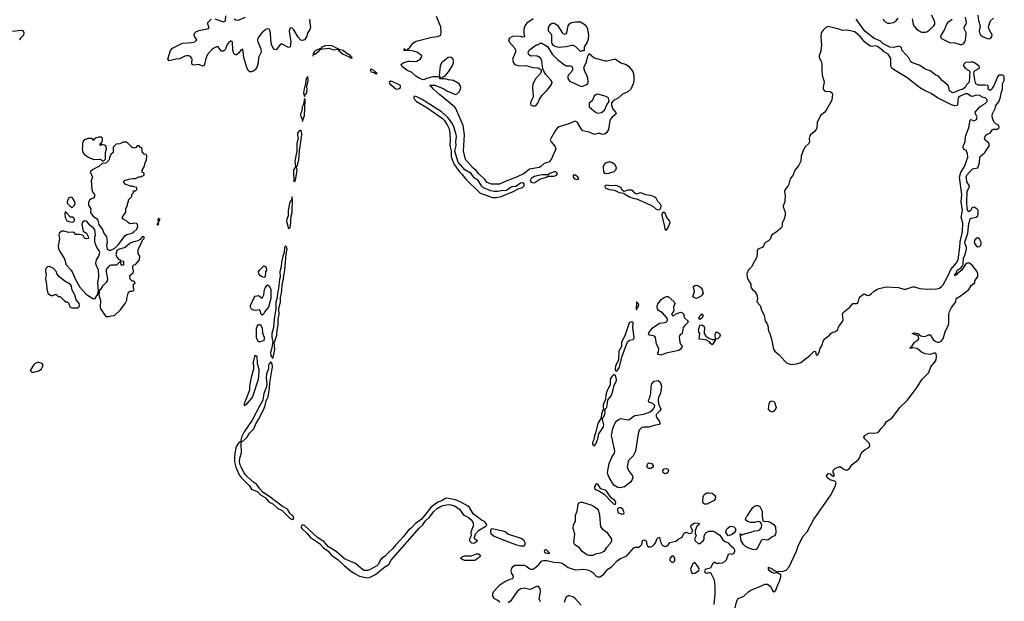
# Model space of a CAD drawing. Header units: inches. Extents: x 2106670 to 2322961, y 36024 to 224899.
# Tile 186 of 256: x 2308712 to 2319912, y 99023 to 105640. Entities that reach past the tile are written whole.
import ezdxf

# ---------------------------------------------------------------- set-up
doc = ezdxf.new("R2010")
doc.units = ezdxf.units.IN
doc.header["$MEASUREMENT"] = 0
for name, color, linetype in [('C3019', 7, 'Continuous'), ('C3100', 7, 'Continuous'), ('C3110', 7, 'Continuous')]:
    doc.layers.add(name, color=color, linetype=linetype)

msp = doc.modelspace()

# ---------------------------------------------------------------- linework, layer by layer
at = {"layer": 'C3019', "color": 5}
for points, elevation in [([(2311754, 100000), (2311790, 99966), (2311810, 99955), (2311822, 99958), (2311830, 99968), (2311821, 99990), (2311811, 100000)], 40), ([(2313316, 100000), (2313282, 99958), (2313210, 99903), (2313166, 99854), (2313130, 99828), (2313079, 99761), (2312990, 99665), (2312957, 99623), (2312904, 99576), (2312870, 99538), (2312829, 99511), (2312810, 99482), (2312794, 99446), (2312775, 99425), (2312690, 99382), (2312670, 99374), (2312650, 99372), (2312630, 99375), (2312610, 99385), (2312530, 99455), (2312407, 99507), (2312311, 99590), (2312223, 99643), (2312170, 99704), (2312105, 99745), (2311950, 99885), (2311930, 99892), (2311917, 99882), (2311911, 99870), (2311923, 99850), (2311980, 99800), (2312020, 99750), (2312122, 99682), (2312168, 99630), (2312218, 99598), (2312259, 99550), (2312335, 99495), (2312401, 99430), (2312470, 99373), (2312510, 99346), (2312578, 99310), (2312670, 99290), (2312690, 99293), (2312761, 99330), (2312865, 99415), (2312910, 99441), (2312937, 99490), (2312961, 99519), (2313261, 99859), (2313293, 99890), (2313326, 99934), (2313370, 99978), (2313387, 100000)], 40), ([(2313777, 100000), (2313818, 99978), (2313849, 99950), (2313864, 99930), (2313872, 99910), (2313874, 99890), (2313844, 99810), (2313847, 99770), (2313828, 99730), (2313829, 99710), (2313850, 99689), (2313870, 99686), (2313884, 99690), (2313919, 99710), (2313889, 99730), (2313884, 99750), (2313897, 99790), (2313930, 99830), (2314019, 99881), (2314024, 99890), (2314018, 99910), (2313998, 99930), (2313966, 99946), (2313895, 100000)], 40), ([(2314173, 99013), (2314150, 99034), (2314110, 99055), (2314089, 99090), (2314103, 99130), (2314172, 99210), (2314230, 99250), (2314290, 99276), (2314317, 99283), (2314324, 99290), (2314329, 99310), (2314308, 99348), (2314302, 99370), (2314310, 99399), (2314330, 99423), (2314347, 99433), (2314450, 99433), (2314470, 99425), (2314513, 99393), (2314530, 99387), (2314550, 99390), (2314564, 99396), (2314618, 99442), (2314650, 99483), (2314671, 99489), (2314710, 99489), (2314788, 99468), (2314850, 99466), (2314870, 99460), (2314893, 99450), (2314950, 99406), (2315030, 99383), (2315128, 99388), (2315170, 99381), (2315210, 99366), (2315230, 99352), (2315270, 99309), (2315290, 99301), (2315310, 99301), (2315352, 99328), (2315373, 99350), (2315402, 99390), (2315444, 99416), (2315510, 99484), (2315548, 99510), (2315618, 99542), (2315698, 99630), (2315710, 99638), (2315750, 99640), (2315771, 99649), (2315788, 99670), (2315795, 99710), (2315802, 99718), (2315810, 99722), (2315839, 99710), (2315846, 99670), (2315855, 99655), (2315870, 99643), (2315890, 99642), (2315910, 99650), (2315931, 99669), (2315945, 99690), (2315964, 99736), (2315970, 99745), (2315990, 99752), (2316000, 99700), (2316021, 99661), (2316050, 99646), (2316070, 99650), (2316094, 99670), (2316108, 99692), (2316174, 99706), (2316204, 99730), (2316246, 99754), (2316267, 99793), (2316277, 99803), (2316290, 99808), (2316330, 99796), (2316356, 99804), (2316363, 99810), (2316367, 99830), (2316346, 99870), (2316350, 99890), (2316390, 99915), (2316430, 99914), (2316445, 99910), (2316431, 99890), (2316418, 99882), (2316396, 99830), (2316396, 99796), (2316405, 99770), (2316389, 99730), (2316396, 99710), (2316430, 99682), (2316450, 99682), (2316486, 99710), (2316496, 99730), (2316499, 99770), (2316517, 99803), (2316550, 99820), (2316600, 99820), (2316610, 99818), (2316677, 99777), (2316710, 99723), (2316730, 99708), (2316770, 99689), (2316790, 99664), (2316830, 99630), (2316842, 99610), (2316843, 99590), (2316830, 99564), (2316810, 99557), (2316790, 99562), (2316770, 99556), (2316750, 99490), (2316729, 99471), (2316702, 99458), (2316670, 99452), (2316634, 99454), (2316610, 99469), (2316592, 99448), (2316570, 99399), (2316518, 99390), (2316510, 99385), (2316502, 99370), (2316510, 99348), (2316530, 99344), (2316550, 99351), (2316570, 99351), (2316610, 99266), (2316619, 99190), (2316619, 99110), (2316606, 98986)], 20), ([(2315308, 100000), (2315319, 99870), (2315343, 99843), (2315390, 99810), (2315445, 99730), (2315445, 99710), (2315436, 99690), (2315386, 99634), (2315356, 99590), (2315317, 99570), (2315260, 99560), (2315230, 99546), (2315190, 99543), (2315169, 99550), (2315137, 99570), (2315111, 99590), (2315078, 99630), (2315026, 99666), (2315016, 99690), (2315026, 99790), (2315009, 99850), (2315012, 99888), (2315024, 99916), (2315034, 99930), (2315035, 100000)], 20), ([(2316851, 98949), (2316869, 99030), (2316886, 99054), (2316950, 99081), (2317010, 99138), (2317030, 99150), (2317130, 99190), (2317190, 99220), (2317217, 99217), (2317250, 99196), (2317261, 99181), (2317278, 99138), (2317290, 99130), (2317313, 99150), (2317338, 99222), (2317354, 99250), (2317370, 99302), (2317370, 99326), (2317369, 99329), (2317338, 99338), (2317330, 99346), (2317310, 99346), (2317290, 99338), (2317285, 99345), (2317268, 99350), (2317242, 99370), (2317230, 99388), (2317229, 99410), (2317270, 99392), (2317294, 99374), (2317314, 99370), (2317318, 99358), (2317330, 99354), (2317338, 99362), (2317350, 99365), (2317390, 99362), (2317430, 99376), (2317466, 99414), (2317548, 99592), (2317569, 99650), (2317621, 99759), (2317668, 99812), (2317744, 99956), (2317775, 100000)], 20), ([(2317158, 100000), (2317157, 99990), (2317164, 99944), (2317175, 99935), (2317230, 99932), (2317250, 99925), (2317290, 99896), (2317310, 99868), (2317314, 99810), (2317310, 99788), (2317298, 99770), (2317270, 99755), (2317234, 99726), (2317210, 99720), (2317170, 99725), (2317150, 99720), (2317105, 99630), (2317090, 99614), (2317070, 99609), (2317050, 99611), (2317007, 99627), (2316968, 99648), (2316946, 99670), (2316920, 99710), (2316906, 99790), (2316910, 99791), (2316918, 99778), (2316930, 99779), (2316955, 99790), (2317030, 99809), (2317070, 99826), (2317110, 99829), (2317130, 99837), (2317150, 99862), (2317154, 99894), (2317138, 99918), (2317127, 99927), (2317110, 99930), (2317070, 99920), (2317030, 99921), (2316990, 99930), (2316969, 99950), (2316971, 99970), (2316982, 99990), (2316989, 100000)], 20), ([(2314638, 99018), (2314621, 99050), (2314635, 99130), (2314632, 99170), (2314610, 99194), (2314590, 99190), (2314530, 99160), (2314510, 99156), (2314450, 99174), (2314410, 99165), (2314370, 99135), (2314296, 99024), (2314270, 99004)], 20), ([(2315098, 98978), (2315030, 99056), (2315010, 99072), (2314970, 99086), (2314950, 99084), (2314927, 99073), (2314906, 99010)], 20)]:
    msp.add_lwpolyline(points, dxfattribs=dict(at, elevation=elevation))
for points, elevation in [([(2314092, 99848), (2314076, 99844), (2314067, 99833), (2314067, 99810), (2314075, 99790), (2314110, 99763), (2314230, 99714), (2314365, 99665), (2314410, 99656), (2314450, 99656), (2314462, 99670), (2314462, 99690), (2314451, 99710), (2314416, 99736), (2314266, 99786), (2314233, 99813), (2314210, 99823), (2314168, 99828)], 40), ([(2316770, 99770), (2316754, 99790), (2316746, 99810), (2316750, 99830), (2316761, 99850), (2316790, 99873), (2316810, 99877), (2316836, 99870), (2316853, 99850), (2316856, 99824), (2316838, 99802), (2316815, 99785)], 20), ([(2314690, 99613), (2314679, 99590), (2314690, 99575), (2314730, 99568), (2314744, 99570), (2314733, 99573), (2314723, 99583), (2314722, 99590), (2314710, 99606)], 40), ([(2313890, 99489), (2313770, 99489), (2313728, 99510), (2313746, 99530), (2313770, 99542), (2313850, 99542), (2313910, 99562), (2313930, 99562), (2313954, 99550), (2313942, 99530), (2313922, 99510)], 20), ([(2316150, 99537), (2316130, 99537), (2316109, 99511), (2316109, 99490), (2316130, 99470), (2316150, 99469), (2316161, 99479), (2316165, 99490), (2316164, 99510)], 20), ([(2316390, 99465), (2316370, 99455), (2316341, 99390), (2316353, 99350), (2316370, 99338), (2316390, 99342), (2316433, 99370), (2316440, 99390), (2316433, 99410)], 20)]:
    msp.add_lwpolyline(points, close=True, dxfattribs=dict(at, elevation=elevation))
at = {"layer": 'C3100', "color": 5}
for points, elevation in [([(2308629, 105509), (2308730, 105521), (2308752, 105512), (2308760, 105490), (2308754, 105466), (2308720, 105430), (2308710, 105410)], 20), ([(2310000, 104183), (2309986, 104190), (2309930, 104246), (2309890, 104246), (2309852, 104228), (2309810, 104226), (2309774, 104190), (2309774, 104130), (2309750, 104106), (2309733, 104067), (2309730, 104046), (2309692, 104008), (2309650, 104006), (2309614, 103970), (2309544, 103936), (2309514, 103910), (2309542, 103850), (2309525, 103810), (2309531, 103710), (2309542, 103682), (2309562, 103650), (2309562, 103630), (2309551, 103609), (2309530, 103602), (2309510, 103589), (2309496, 103565), (2309496, 103530), (2309521, 103490), (2309516, 103450), (2309525, 103430), (2309546, 103406), (2309597, 103370), (2309614, 103310), (2309654, 103254), (2309670, 103212), (2309698, 103170), (2309707, 103110), (2309699, 103070), (2309708, 103030), (2309730, 103020), (2309750, 103020), (2309770, 103029), (2309797, 103043), (2309836, 103084), (2309910, 103185), (2309930, 103198), (2309990, 103213), (2310000, 103220)], 40), ([(2310000, 103743), (2309990, 103748), (2309968, 103748), (2309910, 103769), (2309895, 103790), (2309898, 103802), (2309906, 103810), (2309970, 103831), (2310000, 103832)], 40), ([(2310000, 103323), (2309970, 103319), (2309950, 103329), (2309929, 103349), (2309888, 103370), (2309878, 103390), (2309918, 103450), (2309918, 103490), (2309938, 103530), (2309938, 103550), (2309948, 103570), (2309948, 103592), (2309986, 103630), (2309986, 103650), (2310000, 103664)], 40), ([(2310000, 103110), (2309970, 103097), (2309912, 103048), (2309836, 103024), (2309816, 103010), (2309804, 102970), (2309817, 102937), (2309837, 102917), (2309854, 102910), (2309858, 102898), (2309893, 102893), (2309893, 102847), (2309867, 102847), (2309862, 102882), (2309850, 102886), (2309813, 102847), (2309750, 102849), (2309730, 102839), (2309704, 102810), (2309697, 102790), (2309697, 102770), (2309711, 102690), (2309707, 102670), (2309697, 102650), (2309653, 102610), (2309630, 102569), (2309618, 102562), (2309613, 102510), (2309633, 102447), (2309628, 102370), (2309633, 102350), (2309690, 102265), (2309730, 102262), (2309753, 102273), (2309790, 102274), (2309860, 102340), (2309910, 102412), (2309929, 102450), (2309929, 102470), (2309946, 102530), (2309966, 102550), (2309990, 102552), (2310000, 102557)], 40), ([(2310000, 102805), (2309998, 102810), (2309998, 102830), (2310000, 102834)], 40), ([(2310000, 102666), (2309990, 102666), (2309969, 102689), (2309966, 102730), (2309990, 102754), (2310000, 102757)], 40)]:
    msp.add_lwpolyline(points, dxfattribs=dict(at, elevation=elevation))
at = {"layer": 'C3100', "color": 5, "elevation": 40}
for points in [[(2309610, 104305), (2309583, 104297), (2309558, 104282), (2309551, 104269), (2309546, 104270), (2309542, 104282), (2309527, 104287), (2309490, 104288), (2309447, 104273), (2309431, 104250), (2309426, 104234), (2309427, 104190), (2309422, 104170), (2309430, 104130), (2309448, 104108), (2309496, 104076), (2309550, 104051), (2309630, 104054), (2309650, 104034), (2309670, 104034), (2309687, 104053), (2309689, 104130), (2309699, 104170), (2309696, 104196), (2309689, 104209), (2309650, 104222), (2309638, 104222), (2309632, 104210), (2309629, 104210), (2309628, 104230), (2309642, 104238), (2309655, 104265), (2309654, 104294), (2309642, 104302)], [(2309290, 103623), (2309268, 103610), (2309251, 103570), (2309253, 103553), (2309281, 103521), (2309310, 103505), (2309335, 103530), (2309342, 103550), (2309339, 103570), (2309314, 103614)], [(2309230, 103455), (2309225, 103435), (2309231, 103390), (2309250, 103351), (2309270, 103343), (2309310, 103336), (2309330, 103345), (2309335, 103365), (2309330, 103382), (2309312, 103392), (2309290, 103393), (2309250, 103439)], [(2309450, 103352), (2309427, 103333), (2309419, 103310), (2309433, 103233), (2309472, 103210), (2309492, 103172), (2309494, 103150), (2309471, 103149), (2309450, 103155), (2309438, 103178), (2309427, 103187), (2309390, 103195), (2309350, 103198), (2309330, 103218), (2309310, 103222), (2309270, 103219), (2309216, 103236), (2309190, 103233), (2309161, 103210), (2309156, 103190), (2309165, 103145), (2309148, 103068), (2309154, 103034), (2309175, 102990), (2309220, 102920), (2309242, 102850), (2309298, 102790), (2309310, 102770), (2309346, 102686), (2309396, 102596), (2309463, 102523), (2309485, 102505), (2309550, 102466), (2309570, 102470), (2309579, 102481), (2309590, 102505), (2309598, 102510), (2309607, 102553), (2309600, 102650), (2309613, 102710), (2309613, 102730), (2309607, 102790), (2309580, 102850), (2309578, 102870), (2309587, 102910), (2309614, 102950), (2309622, 102990), (2309615, 103015), (2309589, 103050), (2309566, 103110), (2309568, 103170), (2309573, 103190), (2309569, 103210), (2309572, 103230), (2309566, 103250), (2309553, 103270), (2309510, 103301), (2309481, 103341), (2309470, 103349)], [(2309050, 102834), (2309030, 102829), (2309011, 102810), (2309007, 102790), (2309007, 102770), (2309014, 102750), (2309007, 102690), (2309018, 102630), (2309020, 102580), (2309032, 102530), (2309040, 102520), (2309070, 102502), (2309090, 102502), (2309110, 102512), (2309128, 102512), (2309151, 102491), (2309172, 102490), (2309220, 102440), (2309231, 102431), (2309252, 102430), (2309272, 102410), (2309278, 102378), (2309304, 102364), (2309370, 102362), (2309390, 102374), (2309394, 102390), (2309389, 102410), (2309354, 102454), (2309341, 102510), (2309310, 102565), (2309300, 102610), (2309290, 102627), (2309224, 102664), (2309159, 102719), (2309134, 102754), (2309129, 102770), (2309092, 102812)], [(2308930, 101741), (2308910, 101741), (2308878, 101722), (2308832, 101650), (2308852, 101632), (2308872, 101632), (2308930, 101647), (2308959, 101670), (2308973, 101690), (2308979, 101710), (2308968, 101730)]]:
    msp.add_lwpolyline(points, close=True, dxfattribs=at)
at = {"layer": 'C3110', "color": 5}
for points, elevation in [([(2312014, 105646), (2312008, 105632), (2312019, 105550), (2312013, 105530), (2311990, 105494), (2311973, 105447), (2311950, 105413), (2311930, 105402), (2311910, 105407), (2311880, 105440), (2311830, 105525), (2311810, 105544), (2311790, 105546), (2311776, 105510), (2311798, 105390), (2311787, 105333), (2311770, 105325), (2311690, 105364), (2311670, 105350), (2311630, 105298), (2311610, 105300), (2311590, 105323), (2311578, 105358), (2311567, 105410), (2311565, 105490), (2311559, 105519), (2311550, 105531), (2311530, 105535), (2311510, 105530), (2311467, 105490), (2311422, 105430), (2311417, 105410), (2311421, 105390), (2311456, 105310), (2311460, 105270), (2311427, 105210), (2311424, 105150), (2311412, 105108), (2311389, 105071), (2311370, 105055), (2311350, 105049), (2311330, 105049), (2311310, 105061), (2311295, 105095), (2311260, 105210), (2311250, 105305), (2311230, 105296), (2311201, 105259), (2311178, 105242), (2311170, 105239), (2311150, 105250), (2311137, 105290), (2311131, 105390), (2311116, 105396), (2311110, 105397), (2311090, 105381), (2311070, 105350), (2311054, 105306), (2311030, 105283), (2311010, 105281), (2311005, 105285), (2310969, 105330), (2310950, 105333), (2310907, 105310), (2310850, 105243), (2310830, 105197), (2310815, 105130), (2310804, 105116), (2310790, 105113), (2310750, 105132), (2310690, 105123), (2310675, 105130), (2310671, 105151), (2310672, 105190), (2310666, 105206), (2310650, 105225), (2310634, 105230), (2310610, 105231), (2310590, 105225), (2310530, 105194), (2310487, 105193), (2310412, 105172), (2310396, 105190), (2310429, 105291), (2310450, 105317), (2310565, 105375), (2310670, 105382), (2310703, 105390), (2310727, 105410), (2310700, 105450), (2310698, 105470), (2310703, 105490), (2310717, 105503), (2310750, 105518), (2310845, 105535), (2310858, 105542), (2310867, 105550), (2310851, 105590), (2310853, 105610), (2310890, 105647)], 20), ([(2310930, 105652), (2311030, 105616), (2311052, 105628), (2311057, 105683)], 20), ([(2311153, 105650), (2311170, 105639), (2311190, 105635), (2311210, 105638), (2311282, 105670)], 20), ([(2314551, 105649), (2314480, 105600), (2314458, 105570), (2314448, 105528), (2314447, 105487), (2314454, 105446), (2314430, 105442), (2314409, 105449), (2314330, 105452), (2314310, 105446), (2314285, 105430), (2314271, 105410), (2314279, 105390), (2314341, 105320), (2314353, 105293), (2314353, 105270), (2314324, 105210), (2314319, 105190), (2314328, 105150), (2314344, 105130), (2314390, 105115), (2314470, 105119), (2314550, 105095), (2314610, 105094), (2314642, 105070), (2314645, 105050), (2314638, 105030), (2314584, 104970), (2314550, 104910), (2314545, 104870), (2314551, 104770), (2314548, 104750), (2314528, 104710), (2314523, 104690), (2314528, 104668), (2314550, 104661), (2314570, 104660), (2314590, 104670), (2314607, 104690), (2314625, 104735), (2314657, 104783), (2314710, 104835), (2314754, 104890), (2314764, 104910), (2314767, 104930), (2314758, 104950), (2314697, 105017), (2314673, 105053), (2314663, 105083), (2314653, 105173), (2314640, 105200), (2314617, 105217), (2314590, 105230), (2314527, 105227), (2314510, 105237), (2314499, 105250), (2314497, 105270), (2314510, 105298), (2314570, 105342), (2314590, 105354), (2314610, 105354), (2314628, 105372), (2314652, 105372), (2314717, 105337), (2314768, 105250), (2314786, 105230), (2314830, 105188), (2314910, 105125), (2314930, 105117), (2314976, 105116), (2314991, 105111), (2315001, 105090), (2314999, 105070), (2314991, 105050), (2314950, 105010), (2314946, 104990), (2314948, 104970), (2314962, 104950), (2314978, 104938), (2315090, 104883), (2315110, 104880), (2315158, 104902), (2315169, 104910), (2315178, 104930), (2315174, 104974), (2315163, 105010), (2315139, 105050), (2315129, 105091), (2315160, 105160), (2315175, 105225), (2315190, 105254), (2315248, 105208), (2315370, 105171), (2315391, 105171), (2315470, 105191), (2315490, 105191), (2315550, 105150), (2315610, 105130), (2315636, 105110), (2315688, 105050), (2315698, 105010), (2315696, 104950), (2315691, 104910), (2315662, 104850), (2315630, 104820), (2315568, 104792), (2315525, 104750), (2315461, 104719), (2315444, 104696), (2315445, 104670), (2315457, 104630), (2315491, 104590), (2315498, 104570), (2315450, 104533), (2315431, 104510), (2315424, 104490), (2315411, 104390), (2315386, 104354), (2315370, 104341), (2315350, 104336), (2315310, 104345), (2315290, 104345), (2315250, 104333), (2315190, 104361), (2315117, 104377), (2315097, 104397), (2315057, 104470), (2315050, 104478), (2315030, 104486), (2314947, 104453), (2314850, 104423), (2314830, 104410), (2314810, 104386), (2314755, 104290), (2314748, 104272), (2314757, 104250), (2314801, 104201), (2314812, 104170), (2314762, 104058), (2314742, 104030), (2314730, 104021), (2314676, 104004), (2314641, 103970), (2314620, 103960), (2314510, 103941), (2314450, 103892), (2314363, 103850), (2314252, 103808), (2314170, 103771), (2314078, 103770), (2314030, 103788), (2314002, 103822), (2313930, 103890), (2313905, 103925), (2313870, 103951), (2313784, 104050), (2313761, 104150), (2313771, 104331), (2313762, 104410), (2313756, 104436), (2313672, 104630), (2313658, 104650), (2313489, 104789), (2313419, 104850), (2313398, 104878), (2313378, 104890), (2313390, 104896), (2313434, 104894), (2313535, 104855), (2313571, 104830), (2313670, 104791), (2313690, 104796), (2313697, 104803), (2313710, 104818), (2313725, 104850), (2313729, 104870), (2313724, 104890), (2313710, 104909), (2313646, 104950), (2313590, 104955), (2313550, 104968), (2313490, 104968), (2313486, 104986), (2313469, 104989), (2313410, 104992), (2313338, 104970), (2313310, 104955), (2313290, 104959), (2313250, 104978), (2313219, 104999), (2313170, 105042), (2313121, 105061), (2313060, 105110), (2313052, 105130), (2313073, 105150), (2313130, 105168), (2313150, 105170), (2313210, 105163), (2313230, 105169), (2313267, 105190), (2313282, 105210), (2313287, 105230), (2313264, 105250), (2313230, 105270), (2313190, 105283), (2313151, 105290), (2313086, 105290), (2313086, 105310), (2313094, 105310), (2313098, 105298), (2313110, 105294), (2313122, 105298), (2313126, 105310), (2313143, 105317), (2313150, 105325), (2313185, 105375), (2313223, 105397), (2313399, 105441), (2313470, 105450), (2313490, 105459), (2313501, 105470), (2313506, 105490), (2313501, 105561), (2313455, 105675)], 20), ([(2317775, 100000), (2317934, 100226), (2317988, 100330), (2317999, 100370), (2317990, 100388), (2317930, 100406), (2317910, 100419), (2317897, 100430), (2317889, 100450), (2317896, 100464), (2317910, 100476), (2317933, 100473), (2317970, 100444), (2317974, 100446), (2317978, 100450), (2317977, 100470), (2317964, 100490), (2317964, 100510), (2317987, 100533), (2318030, 100554), (2318050, 100555), (2318086, 100526), (2318100, 100520), (2318130, 100519), (2318150, 100536), (2318180, 100580), (2318250, 100632), (2318263, 100650), (2318281, 100699), (2318297, 100723), (2318329, 100751), (2318370, 100774), (2318383, 100790), (2318377, 100817), (2318324, 100870), (2318315, 100890), (2318321, 100910), (2318370, 100937), (2318390, 100941), (2318435, 100935), (2318470, 100944), (2318490, 100960), (2318510, 100990), (2318550, 101030), (2318572, 101068), (2318633, 101107), (2318729, 101231), (2318809, 101310), (2318885, 101415), (2318922, 101458), (2318950, 101510), (2318979, 101550), (2319053, 101627), (2319076, 101690), (2319126, 101750), (2319136, 101770), (2319142, 101810), (2319138, 101838), (2319130, 101847), (2319110, 101847), (2319070, 101832), (2319010, 101839), (2318970, 101856), (2318921, 101901), (2318873, 101907), (2318850, 101898), (2318842, 101902), (2318842, 101910), (2318859, 101921), (2318889, 101970), (2318925, 101990), (2318938, 102010), (2318937, 102037), (2318913, 102053), (2318864, 102070), (2318890, 102079), (2318930, 102072), (2318963, 102043), (2318990, 102036), (2319019, 102041), (2319050, 102055), (2319070, 102055), (2319103, 102003), (2319124, 101984), (2319153, 101973), (2319170, 101972), (2319190, 101980), (2319217, 102010), (2319241, 102090), (2319276, 102170), (2319281, 102190), (2319281, 102290), (2319290, 102322), (2319310, 102366), (2319359, 102430), (2319364, 102470), (2319410, 102495), (2319510, 102569), (2319540, 102620), (2319570, 102640), (2319577, 102650), (2319578, 102670), (2319610, 102720), (2319612, 102752), (2319600, 102780), (2319548, 102848), (2319510, 102874), (2319490, 102871), (2319467, 102853), (2319427, 102790), (2319383, 102757), (2319370, 102738), (2319361, 102739), (2319350, 102725), (2319349, 102729), (2319350, 102742), (2319356, 102744), (2319353, 102750), (2319363, 102757), (2319375, 102790), (2319421, 102819), (2319430, 102835), (2319440, 102840), (2319445, 102855), (2319449, 102930), (2319463, 102957), (2319482, 103030), (2319483, 103050), (2319466, 103090), (2319464, 103110), (2319498, 103210), (2319510, 103322), (2319520, 103360), (2319525, 103375), (2319536, 103384), (2319590, 103392), (2319610, 103409), (2319614, 103434), (2319614, 103474), (2319600, 103490), (2319570, 103507), (2319550, 103505), (2319542, 103498), (2319530, 103469), (2319510, 103453), (2319490, 103485), (2319485, 103570), (2319490, 103691), (2319512, 103730), (2319516, 103750), (2319490, 103789), (2319478, 103850), (2319484, 103870), (2319550, 103945), (2319610, 103956), (2319631, 104010), (2319632, 104068), (2319637, 104083), (2319691, 104129), (2319743, 104210), (2319736, 104236), (2319693, 104270), (2319686, 104290), (2319698, 104322), (2319720, 104340), (2319752, 104350), (2319773, 104387), (2319784, 104396), (2319830, 104395), (2319854, 104410), (2319850, 104435), (2319816, 104456), (2319796, 104476), (2319778, 104518), (2319774, 104550), (2319777, 104570), (2319807, 104630), (2319817, 104663), (2319850, 104707), (2319870, 104759), (2319877, 104803), (2319892, 104850), (2319891, 104910), (2319910, 104950), (2319912, 104992), (2319904, 105004), (2319890, 105011), (2319850, 105010), (2319836, 104990), (2319793, 104887), (2319778, 104870), (2319770, 104849), (2319750, 104834), (2319729, 104850), (2319733, 104870), (2319724, 104890), (2319690, 104896), (2319614, 104894), (2319588, 104910), (2319575, 104955), (2319567, 105030), (2319569, 105050), (2319579, 105061), (2319629, 105090), (2319627, 105110), (2319574, 105150), (2319556, 105156), (2319530, 105159), (2319470, 105152), (2319448, 105130), (2319449, 105110), (2319470, 105084), (2319506, 105066), (2319521, 105050), (2319512, 104930), (2319482, 104898), (2319465, 104870), (2319441, 104850), (2319390, 104836), (2319332, 104810), (2319310, 104816), (2319289, 104830), (2319282, 104870), (2319272, 104892), (2319206, 104950), (2319160, 105000), (2319134, 105010), (2319070, 105060), (2319010, 105078), (2318980, 105100), (2318942, 105122), (2318869, 105150), (2318850, 105162), (2318827, 105207), (2318790, 105243), (2318752, 105290), (2318742, 105322), (2318733, 105333), (2318710, 105340), (2318655, 105325), (2318611, 105329), (2318530, 105368), (2318499, 105399), (2318430, 105428), (2318327, 105510), (2318228, 105648)], 20), ([(2318534, 105650), (2318543, 105630), (2318556, 105616), (2318582, 105602), (2318610, 105600), (2318652, 105608), (2318677, 105623), (2318704, 105656)], 20), ([(2318863, 105650), (2318869, 105630), (2318874, 105590), (2318883, 105570), (2318904, 105544), (2318936, 105516), (2318970, 105498), (2319010, 105497), (2319030, 105503), (2319058, 105522), (2319110, 105570), (2319120, 105590), (2319121, 105610), (2319115, 105635), (2319084, 105690)], 20), ([(2319317, 105643), (2319270, 105609), (2319254, 105590), (2319231, 105529), (2319192, 105470), (2319185, 105450), (2319190, 105430), (2319290, 105380), (2319350, 105378), (2319410, 105358), (2319430, 105358), (2319450, 105368), (2319463, 105390), (2319469, 105410), (2319479, 105470), (2319477, 105490), (2319460, 105530), (2319457, 105550), (2319463, 105570), (2319478, 105590), (2319483, 105610), (2319469, 105671)], 20), ([(2319611, 105690), (2319618, 105630), (2319638, 105570), (2319628, 105530), (2319627, 105510), (2319630, 105490), (2319642, 105470), (2319664, 105450), (2319710, 105429), (2319730, 105424), (2319750, 105426), (2319758, 105430), (2319770, 105450), (2319773, 105470), (2319738, 105530), (2319734, 105550), (2319737, 105570), (2319754, 105626), (2319790, 105659)], 20), ([(2310000, 103832), (2310030, 103832), (2310068, 103852), (2310087, 103853), (2310126, 103870), (2310126, 103890), (2310107, 103907), (2310106, 103930), (2310130, 103974), (2310138, 104010), (2310155, 104045), (2310158, 104090), (2310150, 104106), (2310126, 104110), (2310122, 104122), (2310110, 104126), (2310102, 104182), (2310087, 104187), (2310070, 104206), (2310050, 104206), (2310033, 104187), (2310010, 104178), (2310000, 104183)], 40), ([(2310000, 103664), (2310006, 103670), (2310007, 103693), (2310030, 103694), (2310046, 103710), (2310046, 103730), (2310010, 103738), (2310000, 103743)], 40), ([(2310000, 103220), (2310010, 103226), (2310044, 103256), (2310057, 103290), (2310052, 103312), (2310040, 103320), (2310010, 103325), (2310000, 103323)], 40), ([(2310000, 102834), (2310008, 102852), (2310030, 102854), (2310075, 102910), (2310078, 102950), (2310060, 102980), (2310058, 103030), (2310102, 103110), (2310108, 103132), (2310128, 103150), (2310126, 103170), (2310113, 103173), (2310106, 103170), (2310081, 103139), (2310057, 103123), (2310030, 103115), (2310007, 103113), (2310000, 103110)], 40), ([(2310000, 102757), (2310002, 102758), (2310006, 102790), (2310000, 102805)], 40), ([(2310000, 102557), (2310010, 102562), (2310015, 102570), (2310006, 102590), (2310006, 102630), (2310022, 102638), (2310026, 102650), (2310010, 102666), (2310000, 102666)], 40), ([(2311811, 100000), (2311785, 100025), (2311760, 100070), (2311701, 100101), (2311650, 100145), (2311610, 100170), (2311570, 100205), (2311483, 100263), (2311444, 100304), (2311410, 100353), (2311364, 100384), (2311281, 100461), (2311264, 100484), (2311224, 100564), (2311212, 100610), (2311216, 100650), (2311234, 100714), (2311232, 100828), (2311238, 100842), (2311250, 100847), (2311300, 100890), (2311325, 100935), (2311374, 100986), (2311397, 101043), (2311430, 101093), (2311490, 101209), (2311505, 101250), (2311517, 101303), (2311538, 101350), (2311555, 101450), (2311556, 101510), (2311588, 101690), (2311584, 101724), (2311570, 101748), (2311550, 101725), (2311544, 101710), (2311543, 101670), (2311520, 101610), (2311516, 101570), (2311523, 101490), (2311518, 101462), (2311490, 101386), (2311479, 101310), (2311442, 101250), (2311356, 101084), (2311265, 100950), (2311236, 100890), (2311222, 100838), (2311210, 100833), (2311180, 100790), (2311170, 100764), (2311159, 100710), (2311154, 100650), (2311157, 100610), (2311170, 100550), (2311210, 100462), (2311233, 100430), (2311321, 100341), (2311350, 100299), (2311412, 100272), (2311450, 100234), (2311506, 100206), (2311550, 100153), (2311592, 100132), (2311650, 100078), (2311696, 100056), (2311754, 100000)], 40), ([(2313895, 100000), (2313870, 100019), (2313828, 100090), (2313804, 100110), (2313730, 100151), (2313670, 100176), (2313570, 100197), (2313550, 100192), (2313513, 100167), (2313470, 100150), (2313410, 100110), (2313389, 100091), (2313316, 100000)], 40), ([(2315035, 100000), (2315035, 100005), (2315052, 100050), (2315065, 100130), (2315075, 100145), (2315090, 100153), (2315110, 100153), (2315210, 100122), (2315235, 100110), (2315290, 100070), (2315307, 100010), (2315308, 100000)], 20), ([(2313387, 100000), (2313419, 100041), (2313461, 100079), (2313497, 100103), (2313525, 100115), (2313590, 100124), (2313620, 100120), (2313664, 100104), (2313713, 100073), (2313758, 100010), (2313777, 100000)], 40), ([(2316989, 100000), (2317050, 100090), (2317070, 100106), (2317090, 100115), (2317110, 100115), (2317130, 100100), (2317158, 100050), (2317158, 100000)], 20)]:
    msp.add_lwpolyline(points, dxfattribs=dict(at, elevation=elevation))
for points, elevation in [([(2315090, 105278), (2315039, 105330), (2315010, 105347), (2314990, 105347), (2314928, 105332), (2314850, 105324), (2314810, 105330), (2314785, 105345), (2314769, 105370), (2314765, 105385), (2314764, 105470), (2314729, 105509), (2314726, 105526), (2314727, 105550), (2314749, 105590), (2314770, 105599), (2314790, 105599), (2314830, 105579), (2314884, 105490), (2314910, 105475), (2314930, 105481), (2314935, 105490), (2314950, 105570), (2314966, 105594), (2314990, 105608), (2315035, 105615), (2315090, 105615), (2315130, 105595), (2315150, 105575), (2315167, 105547), (2315183, 105470), (2315180, 105420), (2315163, 105377), (2315134, 105330), (2315134, 105290), (2315130, 105286), (2315110, 105286)], 20), ([(2317910, 105562), (2317883, 105550), (2317850, 105521), (2317830, 105490), (2317824, 105444), (2317831, 105350), (2317822, 105270), (2317806, 105230), (2317807, 105210), (2317828, 105170), (2317838, 105138), (2317836, 105070), (2317841, 105010), (2317860, 104950), (2317862, 104930), (2317851, 104871), (2317853, 104850), (2317870, 104829), (2317930, 104824), (2317951, 104811), (2317958, 104790), (2317950, 104730), (2317943, 104710), (2317884, 104610), (2317869, 104590), (2317823, 104550), (2317784, 104470), (2317778, 104410), (2317770, 104390), (2317750, 104366), (2317709, 104331), (2317701, 104319), (2317694, 104290), (2317696, 104250), (2317690, 104230), (2317648, 104192), (2317632, 104168), (2317600, 104090), (2317597, 104030), (2317570, 103976), (2317531, 103930), (2317510, 103876), (2317478, 103830), (2317461, 103770), (2317450, 103748), (2317420, 103710), (2317412, 103690), (2317418, 103630), (2317416, 103590), (2317414, 103570), (2317397, 103523), (2317398, 103510), (2317418, 103450), (2317418, 103422), (2317409, 103371), (2317386, 103330), (2317384, 103290), (2317375, 103270), (2317318, 103222), (2317267, 103193), (2317250, 103144), (2317230, 103123), (2317195, 103105), (2317185, 103095), (2317175, 103070), (2317158, 103050), (2317109, 103031), (2317102, 103010), (2317102, 102970), (2317094, 102930), (2317061, 102879), (2317037, 102830), (2317004, 102796), (2316983, 102750), (2316987, 102710), (2316999, 102679), (2317030, 102633), (2317027, 102610), (2317032, 102590), (2317047, 102570), (2317072, 102550), (2317096, 102510), (2317105, 102470), (2317098, 102430), (2317135, 102390), (2317150, 102337), (2317179, 102279), (2317190, 102212), (2317209, 102189), (2317221, 102161), (2317230, 102094), (2317240, 102080), (2317264, 102004), (2317285, 101890), (2317302, 101870), (2317350, 101828), (2317414, 101754), (2317436, 101736), (2317464, 101724), (2317490, 101719), (2317550, 101726), (2317598, 101742), (2317699, 101821), (2317750, 101870), (2317765, 101865), (2317770, 101825), (2317790, 101827), (2317810, 101871), (2317818, 101902), (2317838, 101930), (2317856, 101990), (2317870, 102009), (2317925, 102050), (2317935, 102065), (2317956, 102084), (2317983, 102090), (2318018, 102110), (2318024, 102136), (2318038, 102162), (2318075, 102210), (2318078, 102230), (2318070, 102290), (2318080, 102310), (2318153, 102370), (2318188, 102410), (2318230, 102413), (2318250, 102424), (2318261, 102470), (2318270, 102488), (2318310, 102519), (2318330, 102517), (2318350, 102506), (2318370, 102503), (2318399, 102521), (2318430, 102550), (2318463, 102570), (2318490, 102581), (2318570, 102600), (2318710, 102595), (2318770, 102575), (2318790, 102575), (2318870, 102601), (2318890, 102601), (2318950, 102581), (2319030, 102573), (2319070, 102577), (2319130, 102574), (2319173, 102587), (2319197, 102603), (2319216, 102624), (2319274, 102730), (2319302, 102798), (2319367, 102873), (2319386, 102910), (2319407, 103053), (2319408, 103112), (2319435, 103230), (2319441, 103330), (2319421, 103390), (2319435, 103470), (2319423, 103570), (2319428, 103650), (2319404, 103850), (2319418, 103902), (2319460, 103970), (2319496, 104076), (2319494, 104114), (2319477, 104157), (2319450, 104164), (2319445, 104185), (2319447, 104210), (2319466, 104254), (2319470, 104310), (2319508, 104412), (2319524, 104496), (2319530, 104504), (2319570, 104491), (2319595, 104505), (2319603, 104530), (2319583, 104570), (2319582, 104590), (2319635, 104650), (2319667, 104673), (2319695, 104685), (2319717, 104710), (2319717, 104730), (2319710, 104738), (2319693, 104750), (2319670, 104756), (2319630, 104779), (2319590, 104783), (2319550, 104767), (2319530, 104770), (2319495, 104795), (2319470, 104796), (2319408, 104772), (2319388, 104750), (2319381, 104670), (2319377, 104663), (2319350, 104659), (2319310, 104672), (2319151, 104750), (2319080, 104800), (2319010, 104832), (2318947, 104870), (2318802, 104982), (2318650, 105075), (2318631, 105090), (2318621, 105110), (2318620, 105200), (2318591, 105250), (2318538, 105278), (2318529, 105290), (2318470, 105334), (2318450, 105342), (2318410, 105337), (2318390, 105341), (2318358, 105358), (2318326, 105386), (2318271, 105450), (2318210, 105501), (2318130, 105521), (2318070, 105516), (2318030, 105533)], 40), ([(2312250, 105346), (2312190, 105344), (2312152, 105330), (2312143, 105317), (2312121, 105310), (2312119, 105301), (2312110, 105302), (2312078, 105290), (2312058, 105270), (2312058, 105262), (2312050, 105253), (2312046, 105226), (2312050, 105228), (2312053, 105247), (2312070, 105247), (2312121, 105290), (2312121, 105299), (2312135, 105305), (2312230, 105315), (2312270, 105301), (2312290, 105299), (2312324, 105304), (2312339, 105301), (2312338, 105310), (2312316, 105316), (2312290, 105333)], 40), ([(2312350, 105302), (2312340, 105300), (2312340, 105290), (2312359, 105279), (2312363, 105270), (2312390, 105248), (2312459, 105219), (2312470, 105209), (2312490, 105203), (2312495, 105205), (2312495, 105210), (2312479, 105219), (2312477, 105230), (2312422, 105262), (2312390, 105289), (2312357, 105297)], 40), ([(2313610, 105213), (2313587, 105210), (2313509, 105150), (2313496, 105110), (2313484, 105004), (2313498, 104978), (2313510, 104974), (2313522, 104978), (2313526, 104990), (2313550, 105002), (2313590, 105046), (2313630, 105111), (2313645, 105150), (2313647, 105170), (2313643, 105190), (2313619, 105210)], 20), ([(2312710, 105076), (2312697, 105070), (2312710, 105049), (2312739, 105039), (2312750, 105028), (2312770, 105026), (2312779, 105030), (2312760, 105040), (2312756, 105050), (2312739, 105059), (2312729, 105070)], 40), ([(2311990, 104995), (2311970, 104973), (2311964, 104916), (2311946, 104854), (2311942, 104810), (2311950, 104765), (2311960, 104790), (2311970, 104797), (2311982, 104830), (2311977, 104890), (2311990, 104925), (2311994, 104950)], 40), ([(2312930, 104941), (2312913, 104930), (2312922, 104910), (2312990, 104853), (2313010, 104850), (2313030, 104857), (2313045, 104870), (2313042, 104890), (2313030, 104898), (2312950, 104938)], 40), ([(2311950, 104744), (2311939, 104681), (2311926, 104650), (2311922, 104598), (2311908, 104570), (2311910, 104540), (2311925, 104510), (2311930, 104481), (2311935, 104510), (2311951, 104550), (2311959, 104719), (2311959, 104730)], 40), ([(2313203, 104770), (2313197, 104763), (2313197, 104750), (2313206, 104730), (2313225, 104710), (2313343, 104643), (2313519, 104519), (2313539, 104499), (2313578, 104438), (2313597, 104397), (2313606, 104350), (2313610, 104270), (2313606, 104210), (2313621, 104150), (2313621, 104090), (2313625, 104070), (2313650, 103999), (2313710, 103915), (2313743, 103883), (2313787, 103827), (2313950, 103667), (2314090, 103618), (2314130, 103618), (2314190, 103629), (2314243, 103650), (2314259, 103661), (2314330, 103684), (2314383, 103717), (2314430, 103733), (2314449, 103750), (2314452, 103772), (2314430, 103784), (2314410, 103780), (2314357, 103743), (2314310, 103737), (2314294, 103730), (2314250, 103696), (2314190, 103694), (2314150, 103684), (2314110, 103684), (2314070, 103693), (2313988, 103728), (2313968, 103748), (2313929, 103810), (2313882, 103842), (2313847, 103890), (2313774, 103934), (2313701, 104021), (2313679, 104079), (2313662, 104150), (2313675, 104210), (2313672, 104250), (2313679, 104310), (2313676, 104336), (2313650, 104420), (2313630, 104463), (2313612, 104490), (2313579, 104530), (2313510, 104592), (2313290, 104733), (2313230, 104763)], 40), ([(2315290, 104792), (2315271, 104789), (2315248, 104772), (2315222, 104718), (2315191, 104690), (2315191, 104650), (2315243, 104603), (2315270, 104585), (2315290, 104578), (2315330, 104583), (2315363, 104610), (2315389, 104671), (2315418, 104710), (2315415, 104730), (2315408, 104750), (2315385, 104765)], 20), ([(2311910, 104383), (2311890, 104375), (2311873, 104350), (2311871, 104330), (2311880, 104290), (2311863, 104230), (2311863, 104150), (2311842, 104030), (2311849, 103970), (2311843, 103950), (2311828, 103932), (2311826, 103910), (2311830, 103798), (2311850, 103809), (2311868, 103930), (2311861, 103961), (2311855, 103970), (2311870, 103975), (2311887, 104047), (2311895, 104150), (2311921, 104330), (2311917, 104370)], 40), ([(2315390, 103887), (2315369, 103890), (2315355, 103910), (2315354, 103970), (2315361, 103990), (2315379, 104010), (2315410, 104022), (2315430, 104023), (2315455, 104015), (2315478, 103998), (2315494, 103970), (2315495, 103950), (2315490, 103930), (2315472, 103908), (2315410, 103889)], 20), ([(2314810, 103911), (2314790, 103910), (2314742, 103890), (2314723, 103877), (2314650, 103877), (2314564, 103856), (2314530, 103834), (2314518, 103810), (2314530, 103790), (2314550, 103785), (2314570, 103788), (2314630, 103827), (2314706, 103850), (2314720, 103860), (2314790, 103862), (2314810, 103867), (2314817, 103870), (2314831, 103890)], 40), ([(2315033, 103870), (2315008, 103870), (2315006, 103850), (2315023, 103830), (2315050, 103822), (2315070, 103828), (2315072, 103830), (2315060, 103850)], 40), ([(2315390, 103756), (2315367, 103750), (2315371, 103729), (2315417, 103710), (2315479, 103699), (2315530, 103673), (2315585, 103665), (2315603, 103650), (2315650, 103626), (2315690, 103610), (2315730, 103604), (2315753, 103590), (2315892, 103532), (2315916, 103516), (2315950, 103486), (2315970, 103478), (2315990, 103480), (2316005, 103495), (2316008, 103530), (2315972, 103572), (2315953, 103610), (2315930, 103626), (2315890, 103639), (2315830, 103646), (2315790, 103666), (2315770, 103671), (2315730, 103656), (2315719, 103659), (2315710, 103665), (2315691, 103690), (2315670, 103700), (2315630, 103702), (2315587, 103687), (2315570, 103697), (2315551, 103730), (2315510, 103751), (2315490, 103753), (2315430, 103749)], 40), ([(2311810, 103626), (2311806, 103594), (2311790, 103573), (2311780, 103550), (2311765, 103470), (2311765, 103410), (2311749, 103370), (2311747, 103350), (2311770, 103264), (2311790, 103275), (2311794, 103290), (2311800, 103410), (2311810, 103444), (2311812, 103470), (2311816, 103576)], 40), ([(2310290, 103379), (2310285, 103370), (2310287, 103330), (2310283, 103317), (2310272, 103310), (2310290, 103305), (2310295, 103350), (2310309, 103370)], 40), ([(2316030, 103450), (2316015, 103430), (2316016, 103410), (2316048, 103290), (2316050, 103254), (2316070, 103244), (2316090, 103276), (2316110, 103332), (2316106, 103350), (2316075, 103390), (2316050, 103445)], 40), ([(2319610, 103160), (2319590, 103154), (2319572, 103130), (2319570, 103105), (2319590, 103068), (2319610, 103056), (2319630, 103061), (2319645, 103075), (2319650, 103090), (2319647, 103110), (2319630, 103147)], 20), ([(2311730, 103062), (2311724, 103050), (2311722, 102990), (2311705, 102950), (2311690, 102880), (2311686, 102830), (2311671, 102770), (2311676, 102710), (2311669, 102690), (2311657, 102583), (2311643, 102530), (2311640, 102480), (2311627, 102427), (2311627, 102350), (2311608, 102232), (2311600, 102140), (2311581, 102070), (2311580, 102030), (2311590, 101970), (2311577, 101890), (2311567, 101870), (2311564, 101850), (2311570, 101820), (2311590, 101784), (2311604, 101830), (2311614, 101890), (2311607, 101967), (2311598, 101970), (2311610, 101972), (2311637, 102050), (2311640, 102110), (2311652, 102170), (2311653, 102230), (2311662, 102290), (2311658, 102350), (2311678, 102430), (2311679, 102481), (2311691, 102530), (2311700, 102650), (2311712, 102690), (2311715, 102730), (2311729, 102790), (2311744, 102976), (2311754, 103030), (2311750, 103050)], 40), ([(2311490, 102708), (2311470, 102713), (2311450, 102725), (2311434, 102750), (2311430, 102770), (2311438, 102790), (2311490, 102841), (2311511, 102830), (2311518, 102790), (2311507, 102770), (2311504, 102716)], 20), ([(2311470, 102279), (2311459, 102290), (2311449, 102329), (2311439, 102339), (2311390, 102332), (2311370, 102335), (2311350, 102347), (2311339, 102370), (2311339, 102390), (2311379, 102481), (2311390, 102496), (2311430, 102501), (2311470, 102472), (2311489, 102511), (2311497, 102570), (2311507, 102593), (2311522, 102618), (2311530, 102622), (2311550, 102614), (2311570, 102572), (2311568, 102468), (2311541, 102370), (2311500, 102320), (2311485, 102290)], 20), ([(2316410, 102469), (2316379, 102479), (2316369, 102490), (2316386, 102534), (2316387, 102550), (2316375, 102590), (2316377, 102603), (2316390, 102617), (2316410, 102619), (2316434, 102614), (2316458, 102598), (2316475, 102570), (2316485, 102530), (2316476, 102510), (2316456, 102490)], 20), ([(2316150, 102272), (2316169, 102291), (2316210, 102307), (2316230, 102313), (2316250, 102307), (2316267, 102290), (2316266, 102270), (2316276, 102250), (2316314, 102210), (2316308, 102190), (2316277, 102163), (2316260, 102140), (2316249, 102071), (2316224, 102056), (2316216, 102044), (2316213, 102027), (2316221, 101970), (2316230, 101950), (2316248, 101930), (2316244, 101910), (2316230, 101890), (2316210, 101875), (2316065, 101845), (2316010, 101825), (2315969, 101830), (2315969, 101849), (2315977, 101863), (2315982, 101890), (2315976, 101916), (2315956, 101950), (2315946, 102026), (2315936, 102036), (2315923, 102043), (2315877, 102050), (2315866, 102070), (2315908, 102132), (2315990, 102188), (2316050, 102196), (2316070, 102202), (2316078, 102210), (2316082, 102230), (2316072, 102250), (2316025, 102305), (2315980, 102330), (2315966, 102350), (2315962, 102370), (2315963, 102390), (2315970, 102403), (2316010, 102457), (2316030, 102474), (2316050, 102484), (2316070, 102491), (2316090, 102490), (2316158, 102430), (2316164, 102410), (2316149, 102371), (2316153, 102327), (2316130, 102298), (2316130, 102282)], 20), ([(2315730, 102429), (2315723, 102350), (2315723, 102343), (2315730, 102343), (2315754, 102390), (2315750, 102408)], 40), ([(2316450, 102229), (2316439, 102250), (2316449, 102270), (2316461, 102279), (2316470, 102294), (2316482, 102282), (2316485, 102270), (2316470, 102244)], 20), ([(2311450, 101974), (2311430, 101975), (2311410, 102008), (2311405, 102030), (2311406, 102130), (2311414, 102150), (2311430, 102171), (2311450, 102171), (2311470, 102132), (2311473, 102073), (2311493, 102030), (2311494, 102010), (2311490, 101989)], 20), ([(2315670, 102201), (2315646, 102190), (2315596, 102044), (2315559, 101970), (2315557, 101923), (2315529, 101870), (2315522, 101770), (2315490, 101700), (2315484, 101670), (2315490, 101645), (2315510, 101647), (2315530, 101680), (2315566, 101814), (2315626, 101974), (2315650, 101996), (2315690, 102003), (2315697, 102010), (2315702, 102030), (2315687, 102133), (2315691, 102190), (2315679, 102199)], 40), ([(2316590, 101942), (2316570, 101955), (2316557, 101977), (2316518, 101998), (2316450, 102004), (2316442, 102010), (2316449, 102069), (2316437, 102090), (2316435, 102110), (2316442, 102130), (2316443, 102150), (2316450, 102165), (2316470, 102167), (2316499, 102150), (2316502, 102130), (2316496, 102090), (2316497, 102070), (2316518, 102038), (2316550, 102016), (2316590, 102003), (2316620, 102000), (2316622, 101990)], 20), ([(2316650, 102005), (2316632, 102008), (2316622, 102002), (2316628, 102012), (2316624, 102050), (2316630, 102085), (2316650, 102086), (2316671, 102070), (2316681, 102050), (2316671, 102030)], 20), ([(2311270, 101249), (2311270, 101274), (2311329, 101430), (2311329, 101470), (2311348, 101572), (2311377, 101670), (2311376, 101716), (2311369, 101730), (2311390, 101822), (2311410, 101814), (2311414, 101730), (2311432, 101670), (2311434, 101634), (2311426, 101546), (2311359, 101350), (2311350, 101333), (2311301, 101279), (2311290, 101258), (2311282, 101258)], 20), ([(2315470, 101605), (2315450, 101585), (2315428, 101550), (2315429, 101490), (2315389, 101410), (2315378, 101370), (2315376, 101324), (2315350, 101259), (2315348, 101228), (2315356, 101205), (2315350, 101205), (2315330, 101158), (2315326, 101110), (2315290, 101048), (2315263, 100937), (2315250, 100908), (2315241, 100859), (2315229, 100830), (2315229, 100811), (2315250, 100793), (2315270, 100823), (2315288, 100870), (2315300, 100930), (2315352, 101010), (2315355, 101030), (2315341, 101090), (2315341, 101110), (2315350, 101116), (2315369, 101150), (2315370, 101179), (2315364, 101195), (2315370, 101196), (2315373, 101210), (2315390, 101230), (2315396, 101250), (2315403, 101310), (2315444, 101370), (2315464, 101430), (2315476, 101484), (2315499, 101530), (2315499, 101550), (2315490, 101588)], 40), ([(2315870, 101003), (2315810, 101005), (2315790, 101000), (2315773, 100987), (2315760, 100970), (2315748, 100930), (2315718, 100730), (2315690, 100677), (2315641, 100630), (2315633, 100610), (2315622, 100550), (2315639, 100510), (2315684, 100450), (2315686, 100430), (2315680, 100410), (2315660, 100380), (2315590, 100326), (2315563, 100317), (2315530, 100316), (2315510, 100322), (2315470, 100345), (2315417, 100430), (2315401, 100470), (2315400, 100490), (2315419, 100590), (2315450, 100670), (2315477, 100710), (2315482, 100730), (2315443, 100910), (2315460, 100990), (2315486, 101054), (2315504, 101076), (2315530, 101095), (2315550, 101104), (2315630, 101088), (2315648, 101092), (2315690, 101126), (2315710, 101137), (2315810, 101152), (2315882, 101178), (2315915, 101205), (2315933, 101230), (2315936, 101250), (2315913, 101273), (2315870, 101290), (2315865, 101310), (2315878, 101342), (2315890, 101390), (2315896, 101464), (2315904, 101496), (2315920, 101520), (2315930, 101527), (2315974, 101534), (2315996, 101516), (2316014, 101470), (2316002, 101390), (2315979, 101341), (2315974, 101310), (2315979, 101270), (2316006, 101210), (2315992, 101190), (2315952, 101150), (2315952, 101130), (2315960, 101110), (2315990, 101070), (2315995, 101045), (2315985, 101035), (2315930, 101023)], 20), ([(2317270, 101176), (2317250, 101185), (2317230, 101210), (2317237, 101270), (2317250, 101295), (2317270, 101305), (2317290, 101298), (2317297, 101290), (2317316, 101230), (2317311, 101210), (2317290, 101186)], 20), ([(2315870, 100534), (2315859, 100539), (2315850, 100550), (2315849, 100569), (2315856, 100590), (2315870, 100600), (2315898, 100590), (2315916, 100570), (2315916, 100550), (2315910, 100545), (2315890, 100535)], 20), ([(2316050, 100475), (2316033, 100490), (2316027, 100513), (2316042, 100530), (2316070, 100533), (2316086, 100526), (2316091, 100510), (2316083, 100490), (2316070, 100477)], 20), ([(2315270, 100358), (2315250, 100330), (2315250, 100307), (2315270, 100290), (2315299, 100279), (2315361, 100241), (2315450, 100146), (2315470, 100130), (2315490, 100128), (2315493, 100147), (2315490, 100157), (2315481, 100170), (2315441, 100201), (2315390, 100272), (2315370, 100286), (2315324, 100304), (2315290, 100355)], 40), ([(2316530, 100130), (2316503, 100130), (2316490, 100138), (2316484, 100150), (2316488, 100210), (2316495, 100230), (2316510, 100247), (2316530, 100256), (2316550, 100259), (2316590, 100254), (2316615, 100230), (2316625, 100210), (2316624, 100190), (2316610, 100170)], 20), ([(2315530, 100088), (2315517, 100083), (2315511, 100069), (2315516, 100036), (2315527, 100027), (2315570, 100013), (2315583, 100017), (2315589, 100030), (2315572, 100072), (2315550, 100086)], 40)]:
    msp.add_lwpolyline(points, close=True, dxfattribs=dict(at, elevation=elevation))

doc.saveas('drawing.dxf')
